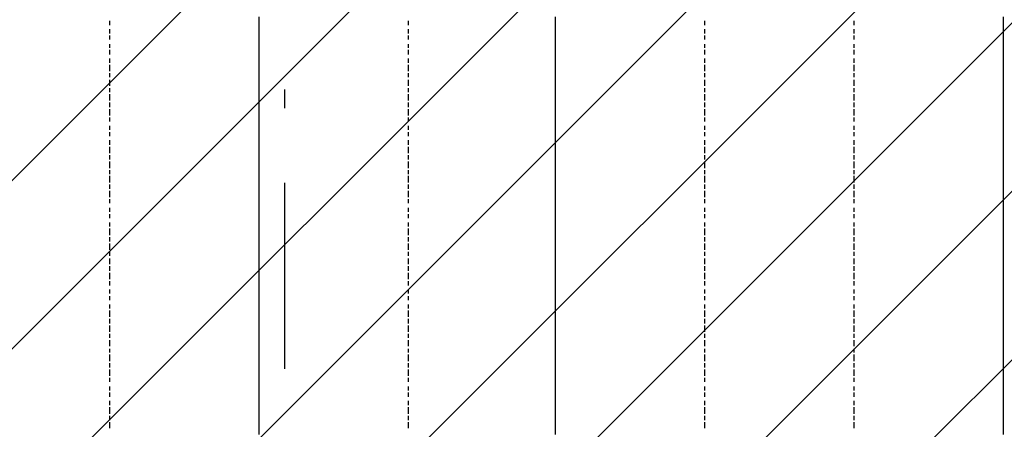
# Model space of a CAD drawing. Extents: x 997 to 109698, y 921 to 94021.
# Tile 150 of 256: x 29663 to 31647, y 16494 to 17320. Entities that reach past the tile are written whole.
import ezdxf

# ---------------------------------------------------------------- set-up
doc = ezdxf.new("R2010")
doc.units = 0
doc.header["$MEASUREMENT"] = 0
doc.layers.add('12', color=7, linetype='CONTINUOUS')
doc.layers.add('28', color=7, linetype='CONTINUOUS')

msp = doc.modelspace()

# ---------------------------------------------------------------- linework, layer by layer
at = {"layer": '12', "color": 5}
for p, q in [((29844.601607, 17308.953237), (29844.601607, 17317.953237)), ((30446.601607, 17308.953237), (30446.601607, 17317.953237)), ((31043.601607, 17308.953237), (31043.601607, 17317.953237)), ((31343.601607, 17317.953237), (31343.601607, 17308.953237)), ((29844.601607, 17291.953237), (29844.601607, 17300.953237)), ((30446.601607, 17291.953237), (30446.601607, 17300.953237)), ((31043.601607, 17291.953237), (31043.601607, 17300.953237)), ((31343.601607, 17300.953237), (31343.601607, 17291.953237)), ((29844.601607, 17279.953237), (29844.601607, 17287.953237)), ((30446.601607, 17279.953237), (30446.601607, 17287.953237)), ((31043.601607, 17279.953237), (31043.601607, 17287.953237)), ((31343.601607, 17287.953237), (31343.601607, 17279.953237)), ((29844.601607, 17262.953237), (29844.601607, 17270.953237)), ((29844.601607, 17249.953237), (29844.601607, 17258.953237)), ((30446.601607, 17262.953237), (30446.601607, 17270.953237)), ((30446.601607, 17249.953237), (30446.601607, 17258.953237)), ((31043.601607, 17262.953237), (31043.601607, 17270.953237)), ((31043.601607, 17249.953237), (31043.601607, 17258.953237)), ((31343.601607, 17270.953237), (31343.601607, 17262.953237)), ((31343.601607, 17258.953237), (31343.601607, 17249.953237)), ((29844.601607, 17232.953237), (29844.601607, 17241.953237)), ((30446.601607, 17232.953237), (30446.601607, 17241.953237)), ((31043.601607, 17232.953237), (31043.601607, 17241.953237)), ((31343.601607, 17241.953237), (31343.601607, 17232.953237)), ((29844.601607, 17215.953237), (29844.601607, 17228.953237)), ((30446.601607, 17215.953237), (30446.601607, 17228.953237)), ((31043.601607, 17215.953237), (31043.601607, 17228.953237)), ((31343.601607, 17228.953237), (31343.601607, 17215.953237)), ((29844.601607, 17203.953237), (29844.601607, 17211.953237)), ((29844.601607, 17186.953237), (29844.601607, 17198.953237)), ((30446.601607, 17203.953237), (30446.601607, 17211.953237)), ((30446.601607, 17186.953237), (30446.601607, 17198.953237)), ((31043.601607, 17203.953237), (31043.601607, 17211.953237)), ((31043.601607, 17186.953237), (31043.601607, 17198.953237)), ((31343.601607, 17211.953237), (31343.601607, 17203.953237)), ((31343.601607, 17198.953237), (31343.601607, 17186.953237)), ((29844.601607, 17173.953237), (29844.601607, 17181.953237)), ((30446.601607, 17173.953237), (30446.601607, 17181.953237)), ((31043.601607, 17173.953237), (31043.601607, 17181.953237)), ((31343.601607, 17181.953237), (31343.601607, 17173.953237)), ((29844.601607, 17156.953237), (29844.601607, 17169.953237)), ((30446.601607, 17156.953237), (30446.601607, 17169.953237)), ((31043.601607, 17156.953237), (31043.601607, 17169.953237)), ((31343.601607, 17169.953237), (31343.601607, 17156.953237)), ((29844.601607, 17143.953237), (29844.601607, 17152.953237)), ((29844.601607, 17126.953237), (29844.601607, 17139.953237)), ((30446.601607, 17143.953237), (30446.601607, 17152.953237)), ((30446.601607, 17126.953237), (30446.601607, 17139.953237)), ((31043.601607, 17143.953237), (31043.601607, 17152.953237)), ((31043.601607, 17126.953237), (31043.601607, 17139.953237)), ((31343.601607, 17152.953237), (31343.601607, 17143.953237)), ((31343.601607, 17139.953237), (31343.601607, 17126.953237)), ((29844.601607, 17114.953237), (29844.601607, 17122.953237)), ((30446.601607, 17114.953237), (30446.601607, 17122.953237)), ((31043.601607, 17114.953237), (31043.601607, 17122.953237)), ((31343.601607, 17122.953237), (31343.601607, 17114.953237)), ((29844.601607, 17097.953237), (29844.601607, 17105.953237)), ((30446.601607, 17097.953237), (30446.601607, 17105.953237)), ((31043.601607, 17097.953237), (31043.601607, 17105.953237)), ((31343.601607, 17105.953237), (31343.601607, 17097.953237)), ((29844.601607, 17084.953237), (29844.601607, 17092.953237)), ((30446.601607, 17084.953237), (30446.601607, 17092.953237)), ((31043.601607, 17084.953237), (31043.601607, 17092.953237)), ((31343.601607, 17092.953237), (31343.601607, 17084.953237)), ((29844.601607, 17067.953237), (29844.601607, 17076.953237)), ((29844.601607, 17050.953237), (29844.601607, 17063.953237)), ((30446.601607, 17067.953237), (30446.601607, 17076.953237)), ((30446.601607, 17050.953237), (30446.601607, 17063.953237)), ((31043.601607, 17067.953237), (31043.601607, 17076.953237)), ((31043.601607, 17050.953237), (31043.601607, 17063.953237)), ((31343.601607, 17076.953237), (31343.601607, 17067.953237)), ((31343.601607, 17063.953237), (31343.601607, 17050.953237)), ((29844.601607, 17037.953237), (29844.601607, 17046.953237)), ((30446.601607, 17037.953237), (30446.601607, 17046.953237)), ((31043.601607, 17037.953237), (31043.601607, 17046.953237)), ((31343.601607, 17046.953237), (31343.601607, 17037.953237)), ((29844.601607, 17020.953237), (29844.601607, 17033.953237)), ((30446.601607, 17020.953237), (30446.601607, 17033.953237)), ((31043.601607, 17020.953237), (31043.601607, 17033.953237)), ((31343.601607, 17033.953237), (31343.601607, 17020.953237)), ((29844.601607, 17008.953237), (29844.601607, 17016.953237)), ((29844.601607, 16991.953237), (29844.601607, 17004.953237)), ((30446.601607, 17008.953237), (30446.601607, 17016.953237)), ((30446.601607, 16991.953237), (30446.601607, 17004.953237)), ((31043.601607, 17008.953237), (31043.601607, 17016.953237)), ((31043.601607, 16991.953237), (31043.601607, 17004.953237)), ((31343.601607, 17016.953237), (31343.601607, 17008.953237)), ((31343.601607, 17004.953237), (31343.601607, 16991.953237)), ((29844.601607, 16978.953237), (29844.601607, 16987.953237)), ((30446.601607, 16978.953237), (30446.601607, 16987.953237)), ((31043.601607, 16978.953237), (31043.601607, 16987.953237)), ((31343.601607, 16987.953237), (31343.601607, 16978.953237)), ((29844.601607, 16961.953237), (29844.601607, 16974.953237)), ((30446.601607, 16961.953237), (30446.601607, 16974.953237)), ((31043.601607, 16961.953237), (31043.601607, 16974.953237)), ((31343.601607, 16974.953237), (31343.601607, 16961.953237)), ((29844.601607, 16949.953237), (29844.601607, 16957.953237)), ((29844.601607, 16932.953237), (29844.601607, 16940.953237)), ((30446.601607, 16949.953237), (30446.601607, 16957.953237)), ((30446.601607, 16932.953237), (30446.601607, 16940.953237)), ((31043.601607, 16949.953237), (31043.601607, 16957.953237)), ((31043.601607, 16932.953237), (31043.601607, 16940.953237)), ((31343.601607, 16957.953237), (31343.601607, 16949.953237)), ((31343.601607, 16940.953237), (31343.601607, 16932.953237)), ((29844.601607, 16919.953237), (29844.601607, 16927.953237)), ((30446.601607, 16919.953237), (30446.601607, 16927.953237)), ((31043.601607, 16919.953237), (31043.601607, 16927.953237)), ((31343.601607, 16927.953237), (31343.601607, 16919.953237)), ((29844.601607, 16902.953237), (29844.601607, 16910.953237)), ((30446.601607, 16902.953237), (30446.601607, 16910.953237)), ((31043.601607, 16902.953237), (31043.601607, 16910.953237)), ((31343.601607, 16910.953237), (31343.601607, 16902.953237)), ((29844.601607, 16885.953237), (29844.601607, 16898.953237)), ((29844.601607, 16872.953237), (29844.601607, 16881.953237)), ((30446.601607, 16885.953237), (30446.601607, 16898.953237)), ((30446.601607, 16872.953237), (30446.601607, 16881.953237)), ((31043.601607, 16885.953237), (31043.601607, 16898.953237)), ((31043.601607, 16872.953237), (31043.601607, 16881.953237)), ((31343.601607, 16898.953237), (31343.601607, 16885.953237)), ((31343.601607, 16881.953237), (31343.601607, 16872.953237)), ((29844.601607, 16855.953237), (29844.601607, 16868.953237)), ((30446.601607, 16855.953237), (30446.601607, 16868.953237)), ((31043.601607, 16855.953237), (31043.601607, 16868.953237)), ((31343.601607, 16868.953237), (31343.601607, 16855.953237)), ((29844.601607, 16843.953237), (29844.601607, 16851.953237)), ((30446.601607, 16843.953237), (30446.601607, 16851.953237)), ((31043.601607, 16843.953237), (31043.601607, 16851.953237)), ((31343.601607, 16851.953237), (31343.601607, 16843.953237)), ((29844.601607, 16826.953237), (29844.601607, 16838.953237)), ((29844.601607, 16813.953237), (29844.601607, 16822.953237)), ((30446.601607, 16826.953237), (30446.601607, 16838.953237)), ((30446.601607, 16813.953237), (30446.601607, 16822.953237)), ((31043.601607, 16826.953237), (31043.601607, 16838.953237)), ((31043.601607, 16813.953237), (31043.601607, 16822.953237)), ((31343.601607, 16838.953237), (31343.601607, 16826.953237)), ((31343.601607, 16822.953237), (31343.601607, 16813.953237)), ((29844.601607, 16796.953237), (29844.601607, 16809.953237)), ((30446.601607, 16796.953237), (30446.601607, 16809.953237)), ((31043.601607, 16796.953237), (31043.601607, 16809.953237)), ((31343.601607, 16809.953237), (31343.601607, 16796.953237)), ((29844.601607, 16783.953237), (29844.601607, 16792.953237)), ((30446.601607, 16783.953237), (30446.601607, 16792.953237)), ((31043.601607, 16783.953237), (31043.601607, 16792.953237)), ((31343.601607, 16792.953237), (31343.601607, 16783.953237)), ((29844.601607, 16767.953237), (29844.601607, 16775.953237)), ((29844.601607, 16754.953237), (29844.601607, 16762.953237)), ((30446.601607, 16767.953237), (30446.601607, 16775.953237)), ((30446.601607, 16754.953237), (30446.601607, 16762.953237)), ((31043.601607, 16767.953237), (31043.601607, 16775.953237)), ((31043.601607, 16754.953237), (31043.601607, 16762.953237)), ((31343.601607, 16775.953237), (31343.601607, 16767.953237)), ((31343.601607, 16762.953237), (31343.601607, 16754.953237)), ((29844.601607, 16737.953237), (29844.601607, 16745.953237)), ((30446.601607, 16737.953237), (30446.601607, 16745.953237)), ((31043.601607, 16737.953237), (31043.601607, 16745.953237)), ((31343.601607, 16745.953237), (31343.601607, 16737.953237)), ((29844.601607, 16720.953237), (29844.601607, 16733.953237)), ((30446.601607, 16720.953237), (30446.601607, 16733.953237)), ((31043.601607, 16720.953237), (31043.601607, 16733.953237)), ((31343.601607, 16733.953237), (31343.601607, 16720.953237)), ((29844.601607, 16707.953237), (29844.601607, 16716.953237)), ((29844.601607, 16690.953237), (29844.601607, 16703.953237)), ((30446.601607, 16707.953237), (30446.601607, 16716.953237)), ((30446.601607, 16690.953237), (30446.601607, 16703.953237)), ((31043.601607, 16707.953237), (31043.601607, 16716.953237)), ((31043.601607, 16690.953237), (31043.601607, 16703.953237)), ((31343.601607, 16716.953237), (31343.601607, 16707.953237)), ((31343.601607, 16703.953237), (31343.601607, 16690.953237)), ((29844.601607, 16678.953237), (29844.601607, 16686.953237)), ((30446.601607, 16678.953237), (30446.601607, 16686.953237)), ((31043.601607, 16678.953237), (31043.601607, 16686.953237)), ((31343.601607, 16686.953237), (31343.601607, 16678.953237)), ((29844.601607, 16661.953237), (29844.601607, 16673.953237)), ((30446.601607, 16661.953237), (30446.601607, 16673.953237)), ((31043.601607, 16661.953237), (31043.601607, 16673.953237)), ((31343.601607, 16673.953237), (31343.601607, 16661.953237)), ((29844.601607, 16648.953237), (29844.601607, 16656.953237)), ((29844.601607, 16631.953237), (29844.601607, 16644.953237)), ((30446.601607, 16648.953237), (30446.601607, 16656.953237)), ((30446.601607, 16631.953237), (30446.601607, 16644.953237)), ((31043.601607, 16648.953237), (31043.601607, 16656.953237)), ((31043.601607, 16631.953237), (31043.601607, 16644.953237)), ((31343.601607, 16656.953237), (31343.601607, 16648.953237)), ((31343.601607, 16644.953237), (31343.601607, 16631.953237)), ((29844.601607, 16618.953237), (29844.601607, 16627.953237)), ((30446.601607, 16618.953237), (30446.601607, 16627.953237)), ((31043.601607, 16618.953237), (31043.601607, 16627.953237)), ((31343.601607, 16627.953237), (31343.601607, 16618.953237)), ((29844.601607, 16601.953237), (29844.601607, 16614.953237)), ((30446.601607, 16601.953237), (30446.601607, 16614.953237)), ((31043.601607, 16601.953237), (31043.601607, 16614.953237)), ((31343.601607, 16614.953237), (31343.601607, 16601.953237)), ((29844.601607, 16589.953237), (29844.601607, 16597.953237)), ((30446.601607, 16589.953237), (30446.601607, 16597.953237)), ((31043.601607, 16589.953237), (31043.601607, 16597.953237)), ((31343.601607, 16597.953237), (31343.601607, 16589.953237)), ((29844.601607, 16572.953237), (29844.601607, 16580.953237)), ((29844.601607, 16559.953237), (29844.601607, 16568.953237)), ((30446.601607, 16572.953237), (30446.601607, 16580.953237)), ((30446.601607, 16559.953237), (30446.601607, 16568.953237)), ((31043.601607, 16572.953237), (31043.601607, 16580.953237)), ((31043.601607, 16559.953237), (31043.601607, 16568.953237)), ((31343.601607, 16580.953237), (31343.601607, 16572.953237)), ((31343.601607, 16568.953237), (31343.601607, 16559.953237)), ((29844.601607, 16542.953237), (29844.601607, 16551.953237)), ((30446.601607, 16542.953237), (30446.601607, 16551.953237)), ((31043.601607, 16542.953237), (31043.601607, 16551.953237)), ((31343.601607, 16551.953237), (31343.601607, 16542.953237)), ((29844.601607, 16525.953237), (29844.601607, 16538.953237)), ((30446.601607, 16525.953237), (30446.601607, 16538.953237)), ((31043.601607, 16525.953237), (31043.601607, 16538.953237)), ((31343.601607, 16538.953237), (31343.601607, 16525.953237)), ((29844.601607, 16512.953237), (29844.601607, 16521.953237)), ((29844.601607, 16496.953237), (29844.601607, 16508.953237)), ((30446.601607, 16512.953237), (30446.601607, 16521.953237)), ((30446.601607, 16496.953237), (30446.601607, 16508.953237)), ((31043.601607, 16512.953237), (31043.601607, 16521.953237)), ((31043.601607, 16496.953237), (31043.601607, 16508.953237)), ((31343.601607, 16521.953237), (31343.601607, 16512.953237)), ((31343.601607, 16508.953237), (31343.601607, 16496.953237))]:
    msp.add_line(p, q, dxfattribs=at)
at = {"layer": '12', "color": 1}
for p, q in [((30145.601607, 17313.953237), (30145.601607, 17325.953237)), ((30742.601607, 17313.953237), (30742.601607, 17325.953237)), ((31644.601607, 17325.953237), (31644.601607, 17313.953237)), ((30145.601607, 17304.953237), (30145.601607, 17313.953237)), ((30145.601607, 17296.953237), (30145.601607, 17304.953237)), ((30742.601607, 17304.953237), (30742.601607, 17313.953237)), ((30742.601607, 17296.953237), (30742.601607, 17304.953237)), ((31644.601607, 17313.953237), (31644.601607, 17304.953237)), ((31644.601607, 17304.953237), (31644.601607, 17296.953237)), ((30145.601607, 17283.953237), (30145.601607, 17296.953237)), ((30145.601607, 17275.953237), (30145.601607, 17283.953237)), ((30742.601607, 17283.953237), (30742.601607, 17296.953237)), ((30742.601607, 17275.953237), (30742.601607, 17283.953237)), ((31644.601607, 17296.953237), (31644.601607, 17283.953237)), ((31644.601607, 17283.953237), (31644.601607, 17275.953237)), ((30145.601607, 17266.953237), (30145.601607, 17275.953237)), ((30145.601607, 17253.953237), (30145.601607, 17266.953237)), ((30742.601607, 17266.953237), (30742.601607, 17275.953237)), ((30742.601607, 17253.953237), (30742.601607, 17266.953237)), ((31644.601607, 17275.953237), (31644.601607, 17266.953237)), ((31644.601607, 17266.953237), (31644.601607, 17253.953237)), ((30145.601607, 17245.953237), (30145.601607, 17253.953237)), ((30145.601607, 17236.953237), (30145.601607, 17245.953237)), ((30742.601607, 17245.953237), (30742.601607, 17253.953237)), ((30742.601607, 17236.953237), (30742.601607, 17245.953237)), ((31644.601607, 17253.953237), (31644.601607, 17245.953237)), ((31644.601607, 17245.953237), (31644.601607, 17236.953237)), ((30145.601607, 17224.953237), (30145.601607, 17236.953237)), ((30145.601607, 17215.953237), (30145.601607, 17224.953237)), ((30742.601607, 17224.953237), (30742.601607, 17236.953237)), ((30742.601607, 17215.953237), (30742.601607, 17224.953237)), ((31644.601607, 17236.953237), (31644.601607, 17224.953237)), ((31644.601607, 17224.953237), (31644.601607, 17215.953237)), ((30145.601607, 17203.953237), (30145.601607, 17215.953237)), ((30145.601607, 17194.953237), (30145.601607, 17203.953237)), ((30742.601607, 17203.953237), (30742.601607, 17215.953237)), ((30742.601607, 17194.953237), (30742.601607, 17203.953237)), ((31644.601607, 17215.953237), (31644.601607, 17203.953237)), ((31644.601607, 17203.953237), (31644.601607, 17194.953237)), ((30145.601607, 17186.953237), (30145.601607, 17194.953237)), ((30145.601607, 17173.953237), (30145.601607, 17186.953237)), ((30742.601607, 17186.953237), (30742.601607, 17194.953237)), ((30742.601607, 17173.953237), (30742.601607, 17186.953237)), ((31644.601607, 17194.953237), (31644.601607, 17186.953237)), ((31644.601607, 17186.953237), (31644.601607, 17173.953237)), ((30145.601607, 17164.953237), (30145.601607, 17173.953237)), ((30145.601607, 17156.953237), (30145.601607, 17164.953237)), ((30742.601607, 17164.953237), (30742.601607, 17173.953237)), ((30742.601607, 17156.953237), (30742.601607, 17164.953237)), ((31644.601607, 17173.953237), (31644.601607, 17164.953237)), ((31644.601607, 17164.953237), (31644.601607, 17156.953237)), ((30145.601607, 17143.953237), (30145.601607, 17156.953237)), ((30145.601607, 17135.953237), (30145.601607, 17143.953237)), ((30742.601607, 17143.953237), (30742.601607, 17156.953237)), ((30742.601607, 17135.953237), (30742.601607, 17143.953237)), ((31644.601607, 17156.953237), (31644.601607, 17143.953237)), ((31644.601607, 17143.953237), (31644.601607, 17135.953237)), ((30145.601607, 17126.953237), (30145.601607, 17135.953237)), ((30145.601607, 17114.953237), (30145.601607, 17126.953237)), ((30742.601607, 17126.953237), (30742.601607, 17135.953237)), ((30742.601607, 17114.953237), (30742.601607, 17126.953237)), ((31644.601607, 17135.953237), (31644.601607, 17126.953237)), ((31644.601607, 17126.953237), (31644.601607, 17114.953237)), ((30145.601607, 17105.953237), (30145.601607, 17114.953237)), ((30145.601607, 17092.953237), (30145.601607, 17105.953237)), ((30742.601607, 17105.953237), (30742.601607, 17114.953237)), ((30742.601607, 17092.953237), (30742.601607, 17105.953237)), ((31644.601607, 17114.953237), (31644.601607, 17105.953237)), ((31644.601607, 17105.953237), (31644.601607, 17092.953237)), ((30145.601607, 17084.953237), (30145.601607, 17092.953237)), ((30145.601607, 17076.953237), (30145.601607, 17084.953237)), ((30742.601607, 17084.953237), (30742.601607, 17092.953237)), ((30742.601607, 17076.953237), (30742.601607, 17084.953237)), ((31644.601607, 17092.953237), (31644.601607, 17084.953237)), ((31644.601607, 17084.953237), (31644.601607, 17076.953237)), ((30145.601607, 17063.953237), (30145.601607, 17076.953237)), ((30145.601607, 17054.953237), (30145.601607, 17063.953237)), ((30742.601607, 17063.953237), (30742.601607, 17076.953237)), ((30742.601607, 17054.953237), (30742.601607, 17063.953237)), ((31644.601607, 17076.953237), (31644.601607, 17063.953237)), ((31644.601607, 17063.953237), (31644.601607, 17054.953237)), ((30145.601607, 17046.953237), (30145.601607, 17054.953237)), ((30145.601607, 17033.953237), (30145.601607, 17046.953237)), ((30742.601607, 17046.953237), (30742.601607, 17054.953237)), ((30742.601607, 17033.953237), (30742.601607, 17046.953237)), ((31644.601607, 17054.953237), (31644.601607, 17046.953237)), ((31644.601607, 17046.953237), (31644.601607, 17033.953237)), ((30145.601607, 17025.953237), (30145.601607, 17033.953237)), ((30145.601607, 17016.953237), (30145.601607, 17025.953237)), ((30742.601607, 17025.953237), (30742.601607, 17033.953237)), ((30742.601607, 17016.953237), (30742.601607, 17025.953237)), ((31644.601607, 17033.953237), (31644.601607, 17025.953237)), ((31644.601607, 17025.953237), (31644.601607, 17016.953237)), ((30145.601607, 17004.953237), (30145.601607, 17016.953237)), ((30145.601607, 16995.953237), (30145.601607, 17004.953237)), ((30742.601607, 17004.953237), (30742.601607, 17016.953237)), ((30742.601607, 16995.953237), (30742.601607, 17004.953237)), ((31644.601607, 17016.953237), (31644.601607, 17004.953237)), ((31644.601607, 17004.953237), (31644.601607, 16995.953237)), ((30145.601607, 16987.953237), (30145.601607, 16995.953237)), ((30145.601607, 16974.953237), (30145.601607, 16987.953237)), ((30742.601607, 16987.953237), (30742.601607, 16995.953237)), ((30742.601607, 16974.953237), (30742.601607, 16987.953237)), ((31644.601607, 16995.953237), (31644.601607, 16987.953237)), ((31644.601607, 16987.953237), (31644.601607, 16974.953237)), ((30145.601607, 16966.953237), (30145.601607, 16974.953237)), ((30145.601607, 16953.953237), (30145.601607, 16966.953237)), ((30742.601607, 16966.953237), (30742.601607, 16974.953237)), ((30742.601607, 16953.953237), (30742.601607, 16966.953237)), ((31644.601607, 16974.953237), (31644.601607, 16966.953237)), ((31644.601607, 16966.953237), (31644.601607, 16953.953237)), ((30145.601607, 16944.953237), (30145.601607, 16953.953237)), ((30145.601607, 16936.953237), (30145.601607, 16944.953237)), ((30742.601607, 16944.953237), (30742.601607, 16953.953237)), ((30742.601607, 16936.953237), (30742.601607, 16944.953237)), ((31644.601607, 16953.953237), (31644.601607, 16944.953237)), ((31644.601607, 16944.953237), (31644.601607, 16936.953237)), ((30145.601607, 16923.953237), (30145.601607, 16936.953237)), ((30145.601607, 16915.953237), (30145.601607, 16923.953237)), ((30742.601607, 16923.953237), (30742.601607, 16936.953237)), ((30742.601607, 16915.953237), (30742.601607, 16923.953237)), ((31644.601607, 16936.953237), (31644.601607, 16923.953237)), ((31644.601607, 16923.953237), (31644.601607, 16915.953237)), ((30145.601607, 16906.953237), (30145.601607, 16915.953237)), ((30145.601607, 16894.953237), (30145.601607, 16906.953237)), ((30742.601607, 16906.953237), (30742.601607, 16915.953237)), ((30742.601607, 16894.953237), (30742.601607, 16906.953237)), ((31644.601607, 16915.953237), (31644.601607, 16906.953237)), ((31644.601607, 16906.953237), (31644.601607, 16894.953237)), ((30145.601607, 16885.953237), (30145.601607, 16894.953237)), ((30145.601607, 16877.953237), (30145.601607, 16885.953237)), ((30742.601607, 16885.953237), (30742.601607, 16894.953237)), ((30742.601607, 16877.953237), (30742.601607, 16885.953237)), ((31644.601607, 16894.953237), (31644.601607, 16885.953237)), ((31644.601607, 16885.953237), (31644.601607, 16877.953237)), ((30145.601607, 16864.953237), (30145.601607, 16877.953237)), ((30145.601607, 16855.953237), (30145.601607, 16864.953237)), ((30742.601607, 16864.953237), (30742.601607, 16877.953237)), ((30742.601607, 16855.953237), (30742.601607, 16864.953237)), ((31644.601607, 16877.953237), (31644.601607, 16864.953237)), ((31644.601607, 16864.953237), (31644.601607, 16855.953237)), ((30145.601607, 16843.953237), (30145.601607, 16855.953237)), ((30145.601607, 16834.953237), (30145.601607, 16843.953237)), ((30742.601607, 16843.953237), (30742.601607, 16855.953237)), ((30742.601607, 16834.953237), (30742.601607, 16843.953237)), ((31644.601607, 16855.953237), (31644.601607, 16843.953237)), ((31644.601607, 16843.953237), (31644.601607, 16834.953237)), ((30145.601607, 16826.953237), (30145.601607, 16834.953237)), ((30145.601607, 16813.953237), (30145.601607, 16826.953237)), ((30742.601607, 16826.953237), (30742.601607, 16834.953237)), ((30742.601607, 16813.953237), (30742.601607, 16826.953237)), ((31644.601607, 16834.953237), (31644.601607, 16826.953237)), ((31644.601607, 16826.953237), (31644.601607, 16813.953237)), ((30145.601607, 16805.953237), (30145.601607, 16813.953237)), ((30145.601607, 16796.953237), (30145.601607, 16805.953237)), ((30742.601607, 16805.953237), (30742.601607, 16813.953237)), ((30742.601607, 16796.953237), (30742.601607, 16805.953237)), ((31644.601607, 16813.953237), (31644.601607, 16805.953237)), ((31644.601607, 16805.953237), (31644.601607, 16796.953237)), ((30145.601607, 16783.953237), (30145.601607, 16796.953237)), ((30145.601607, 16775.953237), (30145.601607, 16783.953237)), ((30742.601607, 16783.953237), (30742.601607, 16796.953237)), ((30742.601607, 16775.953237), (30742.601607, 16783.953237)), ((31644.601607, 16796.953237), (31644.601607, 16783.953237)), ((31644.601607, 16783.953237), (31644.601607, 16775.953237)), ((30145.601607, 16767.953237), (30145.601607, 16775.953237)), ((30145.601607, 16754.953237), (30145.601607, 16767.953237)), ((30742.601607, 16767.953237), (30742.601607, 16775.953237)), ((30742.601607, 16754.953237), (30742.601607, 16767.953237)), ((31644.601607, 16775.953237), (31644.601607, 16767.953237)), ((31644.601607, 16767.953237), (31644.601607, 16754.953237)), ((30145.601607, 16745.953237), (30145.601607, 16754.953237)), ((30145.601607, 16733.953237), (30145.601607, 16745.953237)), ((30742.601607, 16745.953237), (30742.601607, 16754.953237)), ((30742.601607, 16733.953237), (30742.601607, 16745.953237)), ((31644.601607, 16754.953237), (31644.601607, 16745.953237)), ((31644.601607, 16745.953237), (31644.601607, 16733.953237)), ((30145.601607, 16724.953237), (30145.601607, 16733.953237)), ((30145.601607, 16716.953237), (30145.601607, 16724.953237)), ((30742.601607, 16724.953237), (30742.601607, 16733.953237)), ((30742.601607, 16716.953237), (30742.601607, 16724.953237)), ((31644.601607, 16733.953237), (31644.601607, 16724.953237)), ((31644.601607, 16724.953237), (31644.601607, 16716.953237)), ((30145.601607, 16703.953237), (30145.601607, 16716.953237)), ((30145.601607, 16695.953237), (30145.601607, 16703.953237)), ((30742.601607, 16703.953237), (30742.601607, 16716.953237)), ((30742.601607, 16695.953237), (30742.601607, 16703.953237)), ((31644.601607, 16716.953237), (31644.601607, 16703.953237)), ((31644.601607, 16703.953237), (31644.601607, 16695.953237)), ((30145.601607, 16686.953237), (30145.601607, 16695.953237)), ((30145.601607, 16673.953237), (30145.601607, 16686.953237)), ((30742.601607, 16686.953237), (30742.601607, 16695.953237)), ((30742.601607, 16673.953237), (30742.601607, 16686.953237)), ((31644.601607, 16695.953237), (31644.601607, 16686.953237)), ((31644.601607, 16686.953237), (31644.601607, 16673.953237)), ((30145.601607, 16665.953237), (30145.601607, 16673.953237)), ((30145.601607, 16656.953237), (30145.601607, 16665.953237)), ((30742.601607, 16665.953237), (30742.601607, 16673.953237)), ((30742.601607, 16656.953237), (30742.601607, 16665.953237)), ((31644.601607, 16673.953237), (31644.601607, 16665.953237)), ((31644.601607, 16665.953237), (31644.601607, 16656.953237)), ((30145.601607, 16644.953237), (30145.601607, 16656.953237)), ((30145.601607, 16635.953237), (30145.601607, 16644.953237)), ((30742.601607, 16644.953237), (30742.601607, 16656.953237)), ((30742.601607, 16635.953237), (30742.601607, 16644.953237)), ((31644.601607, 16656.953237), (31644.601607, 16644.953237)), ((31644.601607, 16644.953237), (31644.601607, 16635.953237)), ((30145.601607, 16623.953237), (30145.601607, 16635.953237)), ((30145.601607, 16614.953237), (30145.601607, 16623.953237)), ((30742.601607, 16623.953237), (30742.601607, 16635.953237)), ((30742.601607, 16614.953237), (30742.601607, 16623.953237)), ((31644.601607, 16635.953237), (31644.601607, 16623.953237)), ((31644.601607, 16623.953237), (31644.601607, 16614.953237)), ((30145.601607, 16606.953237), (30145.601607, 16614.953237)), ((30145.601607, 16593.953237), (30145.601607, 16606.953237)), ((30742.601607, 16606.953237), (30742.601607, 16614.953237)), ((30742.601607, 16593.953237), (30742.601607, 16606.953237)), ((31644.601607, 16614.953237), (31644.601607, 16606.953237)), ((31644.601607, 16606.953237), (31644.601607, 16593.953237)), ((30145.601607, 16584.953237), (30145.601607, 16593.953237)), ((30145.601607, 16576.953237), (30145.601607, 16584.953237)), ((30742.601607, 16584.953237), (30742.601607, 16593.953237)), ((30742.601607, 16576.953237), (30742.601607, 16584.953237)), ((31644.601607, 16593.953237), (31644.601607, 16584.953237)), ((31644.601607, 16584.953237), (31644.601607, 16576.953237)), ((30145.601607, 16563.953237), (30145.601607, 16576.953237)), ((30145.601607, 16555.953237), (30145.601607, 16563.953237)), ((30742.601607, 16563.953237), (30742.601607, 16576.953237)), ((30742.601607, 16555.953237), (30742.601607, 16563.953237)), ((31644.601607, 16576.953237), (31644.601607, 16563.953237)), ((31644.601607, 16563.953237), (31644.601607, 16555.953237)), ((30145.601607, 16546.953237), (30145.601607, 16555.953237)), ((30145.601607, 16534.953237), (30145.601607, 16546.953237)), ((30742.601607, 16546.953237), (30742.601607, 16555.953237)), ((30742.601607, 16534.953237), (30742.601607, 16546.953237)), ((31644.601607, 16555.953237), (31644.601607, 16546.953237)), ((31644.601607, 16546.953237), (31644.601607, 16534.953237)), ((30145.601607, 16525.953237), (30145.601607, 16534.953237)), ((30145.601607, 16512.953237), (30145.601607, 16525.953237)), ((30742.601607, 16525.953237), (30742.601607, 16534.953237)), ((30742.601607, 16512.953237), (30742.601607, 16525.953237)), ((31644.601607, 16534.953237), (31644.601607, 16525.953237)), ((31644.601607, 16525.953237), (31644.601607, 16512.953237)), ((30145.601607, 16504.953237), (30145.601607, 16512.953237)), ((30145.601607, 16496.953237), (30145.601607, 16504.953237)), ((30742.601607, 16504.953237), (30742.601607, 16512.953237)), ((30742.601607, 16496.953237), (30742.601607, 16504.953237)), ((31644.601607, 16512.953237), (31644.601607, 16504.953237)), ((31644.601607, 16504.953237), (31644.601607, 16496.953237)), ((30145.601607, 16483.953237), (30145.601607, 16496.953237)), ((30742.601607, 16483.953237), (30742.601607, 16496.953237)), ((31644.601607, 16496.953237), (31644.601607, 16483.953237))]:
    msp.add_line(p, q, dxfattribs=at)
at = {"layer": '28', "color": 2}
for p, q in [((29497.636205, 16846.217281), (36497.636205, 23846.217281)), ((29497.636205, 16506.806026), (36497.636205, 23506.806026)), ((29497.636205, 16167.394771), (36497.636205, 23167.394771)), ((29497.636205, 15827.983516), (36497.636205, 22827.983516)), ((29497.636205, 15488.572261), (36497.636205, 22488.572261)), ((29497.636205, 15149.161006), (36497.636205, 22149.161006)), ((29497.636205, 14809.749751), (36497.636205, 21809.749751)), ((29497.636205, 14470.338496), (36497.636205, 21470.338496))]:
    msp.add_line(p, q, dxfattribs=at)
at = {"layer": '28', "color": 4, "linetype": 'Continuous'}
msp.add_line((30196.601607, 17178.953237), (30196.601607, 17141.453237), dxfattribs=at)
at = {"layer": '28', "color": 4}
msp.add_line((30196.601607, 16991.453237), (30196.601607, 16616.453237), dxfattribs=at)

doc.saveas('drawing.dxf')
